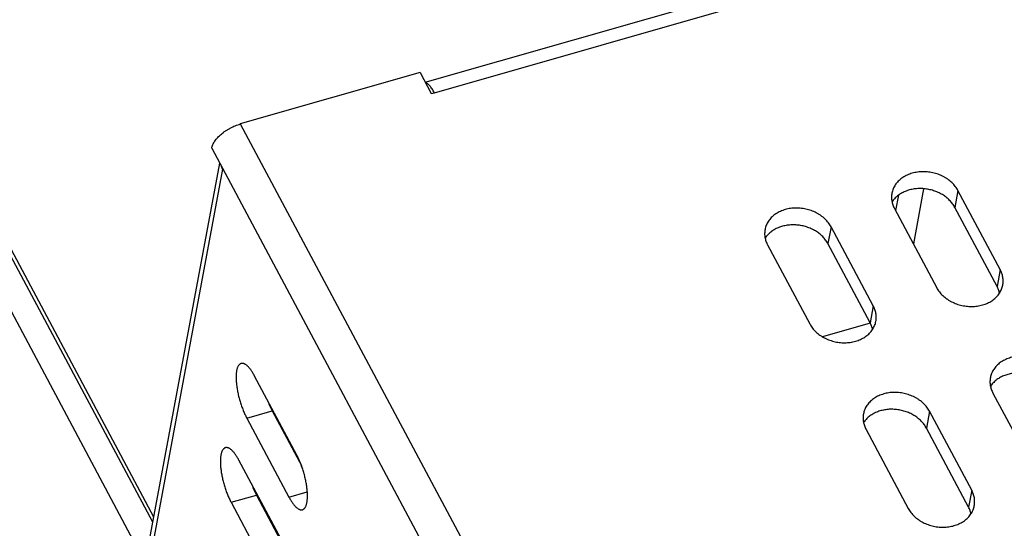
# Model space of a CAD drawing. Header units: millimetres. Extents: x 508 to 1261, y -60 to 468.
# Tile 11 of 49: x 906 to 935, y 65 to 80. Entities that reach past the tile are written whole.
import ezdxf

# ---------------------------------------------------------------- set-up
doc = ezdxf.new("R2010")
doc.units = ezdxf.units.MM
doc.header["$LTSCALE"] = 16.335
doc.layers.get('0').update_dxf_attribs({"linetype": 'CONTINUOUS'})
doc.layers.add('ROUNDS', color=7, linetype='CONTINUOUS')

msp = doc.modelspace()

# ---------------------------------------------------------------- linework, layer by layer
at = {"color": 7, "linetype": 'Continuous'}
for p, q in [((910.23155, 65.81617), (893.8271, 96.55514)), ((918.26914, 77.9732), (933.62566, 82.36577)), ((917.8562, 78.55076), (912.7089, 77.07843)), ((917.8562, 78.55076), (918.17829, 77.94722)), ((910.08089, 64.33256), (912.21439, 75.7848)), ((931.55367, 75.03696), (931.47184, 74.59771)), ((932.27657, 75.22412), (931.98184, 73.64206)), ((933.25946, 75.17231), (933.16963, 74.69011)), ((934.46731, 72.90901), (933.25946, 75.17231)), ((931.44255, 74.6526), (932.6504, 72.3893)), ((934.37748, 72.42681), (933.16963, 74.69011)), ((929.62564, 74.13289), (929.53581, 73.65069)), ((930.83349, 71.86959), (929.62564, 74.13289)), ((927.80873, 73.61319), (929.01658, 71.34989)), ((930.74366, 71.3874), (929.53581, 73.65069)), ((934.46731, 72.90901), (934.37748, 72.42681)), ((930.83349, 71.86959), (930.74366, 71.3874)), ((930.74962, 71.37598), (929.37791, 70.98362)), ((914.32762, 67.59656), (913.11977, 69.85986)), ((934.26087, 69.37157), (935.46873, 67.10827)), ((912.89519, 68.65436), (913.62195, 68.86224)), ((913.62195, 68.86224), (914.46737, 67.27808)), ((932.44396, 68.85186), (932.35413, 68.36966)), ((933.65182, 66.58856), (932.44396, 68.85186)), ((912.89519, 68.65436), (914.10304, 66.39106)), ((930.62705, 68.33216), (931.83491, 66.06886)), ((933.56199, 66.10637), (932.35413, 68.36966)), ((913.87846, 65.18556), (912.67061, 67.44886)), ((914.10304, 66.39106), (914.62937, 66.54161)), ((933.65182, 66.58856), (933.56199, 66.10637)), ((912.44603, 66.24336), (913.1728, 66.45124)), ((913.1728, 66.45124), (914.01821, 64.86708)), ((912.44603, 66.24336), (913.65388, 63.98006))]:
    msp.add_line(p, q, dxfattribs=at)
for points, knots in [([(912.15479, 75.89644), (912.16053, 75.87207), (912.17554, 75.82349), (912.19671, 75.77729), (912.20878, 75.75467)], [0, 0, 0, 0, 0.49398889, 1, 1, 1, 1]), ([(933.25946, 75.17231), (933.24855, 75.19276), (933.22468, 75.2331), (933.18357, 75.29094), (933.13707, 75.34631), (933.06773, 75.41694), (932.98931, 75.48055), (932.90371, 75.53629), (932.81224, 75.58731), (932.69032, 75.64007), (932.5619, 75.67695), (932.45648, 75.69661), (932.35029, 75.70951), (932.24356, 75.71221), (932.13812, 75.70449), (932.06068, 75.69358), (931.98512, 75.67762), (931.88836, 75.64997), (931.77442, 75.60369), (931.67079, 75.54145), (931.59719, 75.48344), (931.54737, 75.4366), (931.50276, 75.38634), (931.46365, 75.33299), (931.4303, 75.27688), (931.40293, 75.21839), (931.38174, 75.1579), (931.3718, 75.11646), (931.36792, 75.0956)], [0, 0, 0, 0, 0.02943543, 0.05943917, 0.09001924, 0.12116875, 0.18503777, 0.21772038, 0.25081755, 0.31795782, 0.38591218, 0.42001077, 0.45406819, 0.52169721, 0.55514803, 0.58824854, 0.62093502, 0.65315224, 0.71596526, 0.77650986, 0.80595017, 0.83484561, 0.86323559, 0.89117509, 0.91873373, 0.94599408, 0.9730493, 1, 1, 1, 1]), ([(931.36792, 75.0956), (931.36452, 75.07737), (931.35935, 75.04053), (931.35652, 74.98468), (931.35863, 74.92847), (931.36568, 74.87219), (931.37761, 74.81612), (931.39438, 74.76054), (931.41589, 74.70573), (931.43318, 74.67016), (931.44255, 74.6526)], [0, 0, 0, 0, 0.12151528, 0.24339115, 0.36597792, 0.48960598, 0.6145771, 0.74115739, 0.86957174, 1, 1, 1, 1]), ([(933.16963, 74.69011), (933.15035, 74.72624), (933.10536, 74.79677), (933.02227, 74.89331), (932.92412, 74.98057), (932.81287, 75.05684), (932.69075, 75.12063), (932.58214, 75.16228), (932.49211, 75.18835), (932.40034, 75.20946), (932.28388, 75.22615), (932.16666, 75.22971), (932.07384, 75.22453), (931.98305, 75.21415), (931.87288, 75.19155), (931.76767, 75.15594), (931.68863, 75.12009), (931.6146, 75.08026), (931.52964, 75.02238), (931.45548, 74.9535), (931.40462, 74.89328), (931.38209, 74.86163), (931.37159, 74.84547)], [0, 0, 0, 0, 0.05821293, 0.11840556, 0.18052557, 0.24437886, 0.309654, 0.37594966, 0.40935034, 0.44282931, 0.50974524, 0.57622482, 0.60916495, 0.64182233, 0.70606282, 0.76863765, 0.79924196, 0.82935613, 0.88805847, 0.94484639, 0.97261179, 1, 1, 1, 1]), ([(929.62564, 74.13289), (929.61473, 74.15334), (929.59086, 74.19368), (929.54976, 74.25152), (929.50325, 74.3069), (929.43391, 74.37753), (929.35549, 74.44114), (929.26989, 74.49687), (929.17842, 74.5479), (929.05651, 74.60066), (928.92809, 74.63753), (928.82266, 74.6572), (928.71647, 74.6701), (928.60974, 74.6728), (928.5043, 74.66507), (928.42686, 74.65417), (928.3513, 74.6382), (928.25454, 74.61055), (928.1406, 74.56428), (928.03697, 74.50204), (927.96338, 74.44402), (927.91355, 74.39718), (927.86894, 74.34693), (927.82983, 74.29357), (927.79648, 74.23747), (927.76911, 74.17897), (927.74792, 74.11849), (927.73799, 74.07705), (927.7341, 74.05618)], [0, 0, 0, 0, 0.02943543, 0.05943917, 0.09001924, 0.12116875, 0.18503777, 0.21772038, 0.25081755, 0.31795782, 0.38591218, 0.42001077, 0.45406819, 0.52169721, 0.55514803, 0.58824854, 0.62093502, 0.65315224, 0.71596526, 0.77650986, 0.80595017, 0.83484561, 0.86323559, 0.89117509, 0.91873373, 0.94599408, 0.9730493, 1, 1, 1, 1]), ([(929.53581, 73.65069), (929.51653, 73.68682), (929.47154, 73.75735), (929.38845, 73.8539), (929.2903, 73.94116), (929.17906, 74.01742), (929.05693, 74.08121), (928.94832, 74.12286), (928.85829, 74.14894), (928.76652, 74.17004), (928.65006, 74.18674), (928.53284, 74.1903), (928.44002, 74.18512), (928.34924, 74.17473), (928.23906, 74.15214), (928.13385, 74.11653), (928.05481, 74.08068), (927.98079, 74.04084), (927.89583, 73.98296), (927.82166, 73.91408), (927.7708, 73.85386), (927.74827, 73.82221), (927.73777, 73.80606)], [0, 0, 0, 0, 0.05821293, 0.11840556, 0.18052557, 0.24437886, 0.309654, 0.37594966, 0.40935034, 0.44282931, 0.50974524, 0.57622482, 0.60916495, 0.64182233, 0.70606282, 0.76863765, 0.79924196, 0.82935613, 0.88805847, 0.94484639, 0.97261179, 1, 1, 1, 1]), ([(927.7341, 74.05618), (927.7307, 74.03795), (927.72553, 74.00111), (927.7227, 73.94526), (927.72481, 73.88905), (927.73186, 73.83277), (927.74379, 73.77671), (927.76056, 73.72113), (927.78207, 73.66631), (927.79936, 73.63075), (927.80873, 73.61319)], [0, 0, 0, 0, 0.12151528, 0.24339115, 0.36597792, 0.48960598, 0.6145771, 0.74115739, 0.86957174, 1, 1, 1, 1]), ([(934.54194, 72.46601), (934.54534, 72.48424), (934.55051, 72.52108), (934.55334, 72.57693), (934.55123, 72.63314), (934.54418, 72.68942), (934.53225, 72.74549), (934.51548, 72.80107), (934.49397, 72.85588), (934.47668, 72.89145), (934.46731, 72.90901)], [0, 0, 0, 0, 0.12151528, 0.24339115, 0.36597792, 0.48960598, 0.6145771, 0.74115739, 0.86957174, 1, 1, 1, 1]), ([(932.6504, 72.3893), (932.66131, 72.36885), (932.68518, 72.32851), (932.72629, 72.27068), (932.77279, 72.2153), (932.84213, 72.14467), (932.92055, 72.08106), (933.00615, 72.02532), (933.09762, 71.9743), (933.21954, 71.92154), (933.34796, 71.88467), (933.45338, 71.865), (933.55957, 71.8521), (933.6663, 71.8494), (933.77174, 71.85713), (933.84918, 71.86803), (933.92474, 71.88399), (934.0215, 71.91164), (934.13544, 71.95792), (934.23907, 72.02016), (934.31267, 72.07817), (934.36249, 72.12501), (934.4071, 72.17527), (934.44621, 72.22862), (934.47956, 72.28473), (934.50693, 72.34322), (934.52812, 72.40371), (934.53806, 72.44515), (934.54194, 72.46601)], [0, 0, 0, 0, 0.02943543, 0.05943917, 0.09001924, 0.12116875, 0.18503777, 0.21772038, 0.25081755, 0.31795782, 0.38591218, 0.42001077, 0.45406819, 0.52169721, 0.55514803, 0.58824854, 0.62093502, 0.65315224, 0.71596526, 0.77650986, 0.80595017, 0.83484561, 0.86323559, 0.89117509, 0.91873373, 0.94599408, 0.9730493, 1, 1, 1, 1]), ([(934.44846, 72.23395), (934.44146, 72.26711), (934.42223, 72.33333), (934.39385, 72.39613), (934.37748, 72.42681)], [0, 0, 0, 0, 0.49355029, 1, 1, 1, 1]), ([(930.90812, 71.4266), (930.91152, 71.44483), (930.9167, 71.48167), (930.91952, 71.53752), (930.91741, 71.59373), (930.91037, 71.65001), (930.89843, 71.70607), (930.88166, 71.76165), (930.86016, 71.81647), (930.84286, 71.85203), (930.83349, 71.86959)], [0, 0, 0, 0, 0.12151528, 0.24339115, 0.36597792, 0.48960598, 0.6145771, 0.74115739, 0.86957174, 1, 1, 1, 1]), ([(929.01658, 71.34989), (929.0275, 71.32944), (929.05136, 71.2891), (929.09247, 71.23126), (929.13897, 71.17588), (929.20831, 71.10525), (929.28673, 71.04164), (929.37233, 70.98591), (929.4638, 70.93488), (929.58572, 70.88212), (929.71414, 70.84525), (929.81956, 70.82558), (929.92575, 70.81268), (930.03248, 70.80998), (930.13792, 70.81771), (930.21536, 70.82861), (930.29093, 70.84458), (930.38769, 70.87223), (930.50163, 70.9185), (930.60526, 70.98074), (930.67885, 71.03876), (930.72867, 71.0856), (930.77328, 71.13585), (930.81239, 71.18921), (930.84574, 71.24531), (930.87311, 71.30381), (930.89431, 71.36429), (930.90424, 71.40573), (930.90812, 71.4266)], [0, 0, 0, 0, 0.02943543, 0.05943917, 0.09001924, 0.12116875, 0.18503777, 0.21772038, 0.25081755, 0.31795782, 0.38591218, 0.42001077, 0.45406819, 0.52169721, 0.55514803, 0.58824854, 0.62093502, 0.65315224, 0.71596526, 0.77650986, 0.80595017, 0.83484561, 0.86323559, 0.89117509, 0.91873373, 0.94599408, 0.9730493, 1, 1, 1, 1]), ([(930.81464, 71.19453), (930.80765, 71.2277), (930.78841, 71.29391), (930.76004, 71.35671), (930.74366, 71.3874)], [0, 0, 0, 0, 0.49355029, 1, 1, 1, 1]), ([(912.73247, 70.21855), (912.72538, 70.21652), (912.71135, 70.21087), (912.69191, 70.19804), (912.67403, 70.18094), (912.65776, 70.1597), (912.64312, 70.13445), (912.63016, 70.10529), (912.61891, 70.07235), (912.60941, 70.03577), (912.6017, 69.99569), (912.59581, 69.9523), (912.59177, 69.90578), (912.58959, 69.85634), (912.58929, 69.8042), (912.59088, 69.74959), (912.59433, 69.69277), (912.60152, 69.61318), (912.6152, 69.51004), (912.63834, 69.38352), (912.66804, 69.2547), (912.70378, 69.12592), (912.74491, 68.99947), (912.79069, 68.87763), (912.84029, 68.76258), (912.87651, 68.68936), (912.89519, 68.65436)], [0, 0, 0, 0, 0.01329976, 0.02708491, 0.04178482, 0.05774047, 0.07519965, 0.09432815, 0.11522578, 0.13794093, 0.1624821, 0.18882651, 0.21692626, 0.24671298, 0.27810123, 0.31099119, 0.34527071, 0.3808171, 0.45516951, 0.53291584, 0.61282901, 0.69362872, 0.77401332, 0.8526911, 0.92841191, 1, 1, 1, 1]), ([(913.11977, 69.85986), (913.10377, 69.88984), (913.07909, 69.93329), (913.04417, 69.98827), (913.0184, 70.02585), (912.99259, 70.06049), (912.96684, 70.09207), (912.94125, 70.12048), (912.9159, 70.14559), (912.8909, 70.16733), (912.86633, 70.18562), (912.84227, 70.20037), (912.81879, 70.21154), (912.79598, 70.21906), (912.77388, 70.22288), (912.75262, 70.22294), (912.73899, 70.22041), (912.73247, 70.21855)], [0, 0, 0, 0, 0.1826289, 0.26835225, 0.35002646, 0.42745291, 0.50046913, 0.56895538, 0.6328432, 0.69212676, 0.74687807, 0.79726706, 0.84358761, 0.88628834, 0.92600305, 0.96356731, 1, 1, 1, 1]), ([(936.07778, 69.89128), (936.06687, 69.91173), (936.04301, 69.95207), (936.0019, 70.00991), (935.95539, 70.06528), (935.88606, 70.13591), (935.80764, 70.19952), (935.72203, 70.25526), (935.63057, 70.30628), (935.50865, 70.35904), (935.38023, 70.39592), (935.27481, 70.41558), (935.16861, 70.42848), (935.06188, 70.43118), (934.95645, 70.42346), (934.87901, 70.41255), (934.80344, 70.39659), (934.70668, 70.36894), (934.59274, 70.32266), (934.48911, 70.26042), (934.41552, 70.20241), (934.3657, 70.15557), (934.32108, 70.10531), (934.28197, 70.05196), (934.24862, 69.99585), (934.22126, 69.93736), (934.20006, 69.87687), (934.19013, 69.83543), (934.18624, 69.81457)], [0, 0, 0, 0, 0.02943543, 0.05943917, 0.09001924, 0.12116875, 0.18503777, 0.21772038, 0.25081755, 0.31795782, 0.38591218, 0.42001077, 0.45406819, 0.52169721, 0.55514803, 0.58824854, 0.62093502, 0.65315224, 0.71596526, 0.77650986, 0.80595017, 0.83484561, 0.86323559, 0.89117509, 0.91873373, 0.94599408, 0.9730493, 1, 1, 1, 1]), ([(935.98795, 69.40908), (935.96867, 69.44521), (935.92368, 69.51574), (935.8406, 69.61228), (935.74244, 69.69954), (935.6312, 69.7758), (935.50907, 69.8396), (935.40046, 69.88125), (935.31044, 69.90732), (935.21867, 69.92843), (935.10221, 69.94512), (934.98498, 69.94868), (934.89217, 69.9435), (934.80138, 69.93312), (934.6912, 69.91052), (934.586, 69.87491), (934.50695, 69.83906), (934.43293, 69.79923), (934.34797, 69.74135), (934.2738, 69.67247), (934.22295, 69.61225), (934.20041, 69.5806), (934.18991, 69.56444)], [0, 0, 0, 0, 0.05821293, 0.11840556, 0.18052557, 0.24437886, 0.309654, 0.37594966, 0.40935034, 0.44282931, 0.50974524, 0.57622482, 0.60916495, 0.64182233, 0.70606282, 0.76863765, 0.79924196, 0.82935613, 0.88805847, 0.94484639, 0.97261179, 1, 1, 1, 1]), ([(934.18624, 69.81457), (934.18285, 69.79634), (934.17767, 69.7595), (934.17484, 69.70365), (934.17696, 69.64744), (934.184, 69.59116), (934.19594, 69.53509), (934.2127, 69.47951), (934.23421, 69.4247), (934.2515, 69.38913), (934.26087, 69.37157)], [0, 0, 0, 0, 0.12151528, 0.24339115, 0.36597792, 0.48960598, 0.6145771, 0.74115739, 0.86957174, 1, 1, 1, 1]), ([(932.44396, 68.85186), (932.43305, 68.87231), (932.40919, 68.91265), (932.36808, 68.97049), (932.32158, 69.02587), (932.25224, 69.0965), (932.17382, 69.16011), (932.08822, 69.21584), (931.99675, 69.26687), (931.87483, 69.31963), (931.74641, 69.3565), (931.64099, 69.37617), (931.53479, 69.38907), (931.42806, 69.39177), (931.32263, 69.38404), (931.24519, 69.37314), (931.16962, 69.35717), (931.07286, 69.32952), (930.95892, 69.28325), (930.85529, 69.22101), (930.7817, 69.16299), (930.73188, 69.11615), (930.68727, 69.0659), (930.64815, 69.01254), (930.6148, 68.95644), (930.58744, 68.89794), (930.56624, 68.83746), (930.55631, 68.79602), (930.55242, 68.77515)], [0, 0, 0, 0, 0.02943543, 0.05943917, 0.09001924, 0.12116875, 0.18503777, 0.21772038, 0.25081755, 0.31795782, 0.38591218, 0.42001077, 0.45406819, 0.52169721, 0.55514803, 0.58824854, 0.62093502, 0.65315224, 0.71596526, 0.77650986, 0.80595017, 0.83484561, 0.86323559, 0.89117509, 0.91873373, 0.94599408, 0.9730493, 1, 1, 1, 1]), ([(913.4822, 69.18071), (913.49252, 69.15214), (913.5138, 69.09604), (913.54795, 69.01426), (913.58373, 68.93643), (913.60905, 68.88643), (913.62195, 68.86224)], [0, 0, 0, 0, 0.26184361, 0.51707024, 0.76373481, 1, 1, 1, 1]), ([(932.35413, 68.36966), (932.33485, 68.40579), (932.28986, 68.47632), (932.20678, 68.57287), (932.10863, 68.66013), (931.99738, 68.73639), (931.87525, 68.80018), (931.76664, 68.84183), (931.67662, 68.86791), (931.58485, 68.88901), (931.46839, 68.90571), (931.35116, 68.90927), (931.25835, 68.90409), (931.16756, 68.8937), (931.05738, 68.87111), (930.95218, 68.8355), (930.87314, 68.79965), (930.79911, 68.75981), (930.71415, 68.70193), (930.63998, 68.63305), (930.58913, 68.57283), (930.56659, 68.54118), (930.55609, 68.52503)], [0, 0, 0, 0, 0.05821293, 0.11840556, 0.18052557, 0.24437886, 0.309654, 0.37594966, 0.40935034, 0.44282931, 0.50974524, 0.57622482, 0.60916495, 0.64182233, 0.70606282, 0.76863765, 0.79924196, 0.82935613, 0.88805847, 0.94484639, 0.97261179, 1, 1, 1, 1]), ([(930.55242, 68.77515), (930.54903, 68.75692), (930.54385, 68.72008), (930.54102, 68.66423), (930.54314, 68.60802), (930.55018, 68.55174), (930.56212, 68.49568), (930.57888, 68.4401), (930.60039, 68.38528), (930.61768, 68.34972), (930.62705, 68.33216)], [0, 0, 0, 0, 0.12151528, 0.24339115, 0.36597792, 0.48960598, 0.6145771, 0.74115739, 0.86957174, 1, 1, 1, 1]), ([(912.28331, 67.80755), (912.27622, 67.80553), (912.26219, 67.79987), (912.24275, 67.78704), (912.22487, 67.76994), (912.2086, 67.7487), (912.19396, 67.72345), (912.181, 67.6943), (912.16975, 67.66136), (912.16025, 67.62477), (912.15254, 67.58469), (912.14665, 67.5413), (912.14261, 67.49478), (912.14043, 67.44534), (912.14013, 67.3932), (912.14172, 67.3386), (912.14517, 67.28177), (912.15236, 67.20218), (912.16604, 67.09904), (912.18918, 66.97252), (912.21888, 66.84371), (912.25462, 66.71492), (912.29575, 66.58847), (912.34153, 66.46663), (912.39114, 66.35158), (912.42735, 66.27836), (912.44603, 66.24336)], [0, 0, 0, 0, 0.01329976, 0.02708491, 0.04178482, 0.05774047, 0.07519965, 0.09432815, 0.11522578, 0.13794093, 0.1624821, 0.18882651, 0.21692626, 0.24671298, 0.27810123, 0.31099119, 0.34527071, 0.3808171, 0.45516951, 0.53291584, 0.61282901, 0.69362872, 0.77401332, 0.8526911, 0.92841191, 1, 1, 1, 1]), ([(912.67061, 67.44886), (912.65461, 67.47884), (912.62993, 67.52229), (912.59501, 67.57728), (912.56924, 67.61485), (912.54343, 67.64949), (912.51768, 67.68108), (912.49209, 67.70948), (912.46674, 67.7346), (912.44174, 67.75634), (912.41717, 67.77462), (912.39311, 67.78937), (912.36963, 67.80054), (912.34682, 67.80807), (912.32473, 67.81188), (912.30346, 67.81194), (912.28983, 67.80942), (912.28331, 67.80755)], [0, 0, 0, 0, 0.1826289, 0.26835225, 0.35002646, 0.42745291, 0.50046913, 0.56895538, 0.6328432, 0.69212676, 0.74687807, 0.79726706, 0.84358761, 0.88628834, 0.92600305, 0.96356731, 1, 1, 1, 1]), ([(914.49034, 66.03237), (914.49743, 66.0344), (914.51147, 66.04005), (914.53091, 66.05288), (914.54879, 66.06998), (914.56506, 66.09122), (914.57969, 66.11647), (914.59265, 66.14562), (914.60391, 66.17856), (914.61341, 66.21515), (914.62112, 66.25523), (914.62701, 66.29862), (914.63105, 66.34514), (914.63322, 66.39458), (914.63352, 66.44672), (914.63194, 66.50133), (914.62848, 66.55815), (914.62129, 66.63774), (914.60762, 66.74088), (914.58448, 66.8674), (914.55478, 66.99622), (914.51904, 67.125), (914.47791, 67.25145), (914.43213, 67.37329), (914.38252, 67.48834), (914.3463, 67.56156), (914.32762, 67.59656)], [0, 0, 0, 0, 0.01329976, 0.02708491, 0.04178482, 0.05774047, 0.07519965, 0.09432815, 0.11522578, 0.13794093, 0.1624821, 0.18882651, 0.21692626, 0.24671298, 0.27810123, 0.31099119, 0.34527071, 0.3808171, 0.45516951, 0.53291584, 0.61282901, 0.69362872, 0.77401332, 0.8526911, 0.92841191, 1, 1, 1, 1]), ([(913.03304, 66.76971), (913.04336, 66.74114), (913.06464, 66.68504), (913.09879, 66.60326), (913.13457, 66.52543), (913.15989, 66.47543), (913.1728, 66.45124)], [0, 0, 0, 0, 0.26184361, 0.51707024, 0.76373481, 1, 1, 1, 1]), ([(933.72645, 66.14557), (933.72985, 66.1638), (933.73502, 66.20064), (933.73785, 66.25649), (933.73573, 66.3127), (933.72869, 66.36898), (933.71675, 66.42504), (933.69999, 66.48062), (933.67848, 66.53544), (933.66119, 66.571), (933.65182, 66.58856)], [0, 0, 0, 0, 0.12151528, 0.24339115, 0.36597792, 0.48960598, 0.6145771, 0.74115739, 0.86957174, 1, 1, 1, 1]), ([(914.10304, 66.39106), (914.11904, 66.36108), (914.14372, 66.31763), (914.17864, 66.26265), (914.20441, 66.22507), (914.23022, 66.19043), (914.25597, 66.15884), (914.28157, 66.13044), (914.30691, 66.10533), (914.33191, 66.08359), (914.35649, 66.0653), (914.38055, 66.05055), (914.40402, 66.03938), (914.42684, 66.03186), (914.44893, 66.02804), (914.47019, 66.02798), (914.48383, 66.0305), (914.49034, 66.03237)], [0, 0, 0, 0, 0.1826289, 0.26835225, 0.35002646, 0.42745291, 0.50046913, 0.56895538, 0.6328432, 0.69212676, 0.74687807, 0.79726706, 0.84358761, 0.88628834, 0.92600305, 0.96356731, 1, 1, 1, 1]), ([(931.83491, 66.06886), (931.84582, 66.04841), (931.86968, 66.00807), (931.91079, 65.95023), (931.9573, 65.89485), (932.02663, 65.82422), (932.10505, 65.76061), (932.19066, 65.70488), (932.28213, 65.65385), (932.40404, 65.60109), (932.53246, 65.56422), (932.63788, 65.54455), (932.74408, 65.53165), (932.85081, 65.52895), (932.95624, 65.53668), (933.03368, 65.54758), (933.10925, 65.56355), (933.20601, 65.5912), (933.31995, 65.63747), (933.42358, 65.69971), (933.49717, 65.75773), (933.54699, 65.80457), (933.59161, 65.85482), (933.63072, 65.90818), (933.66407, 65.96428), (933.69143, 66.02278), (933.71263, 66.08326), (933.72256, 66.1247), (933.72645, 66.14557)], [0, 0, 0, 0, 0.02943543, 0.05943917, 0.09001924, 0.12116875, 0.18503777, 0.21772038, 0.25081755, 0.31795782, 0.38591218, 0.42001077, 0.45406819, 0.52169721, 0.55514803, 0.58824854, 0.62093502, 0.65315224, 0.71596526, 0.77650986, 0.80595017, 0.83484561, 0.86323559, 0.89117509, 0.91873373, 0.94599408, 0.9730493, 1, 1, 1, 1]), ([(933.63296, 65.9135), (933.62597, 65.94667), (933.60674, 66.01288), (933.57836, 66.07568), (933.56199, 66.10637)], [0, 0, 0, 0, 0.49355029, 1, 1, 1, 1])]:
    msp.add_open_spline(points, degree=3, knots=knots, dxfattribs=at)
at = {"layer": 'ROUNDS', "color": 7, "linetype": 'Continuous'}
for p, q in [((910.20445, 65.67073), (893.73625, 96.52915)), ((910.08089, 64.33256), (893.00949, 96.32127)), ((918.0044, 78.27306), (933.22497, 82.62674)), ((918.17829, 77.94722), (918.26914, 77.9732)), ((912.7089, 77.07843), (923.05577, 57.69026)), ((911.8923, 76.38835), (922.19891, 57.07562)), ((910.02118, 64.68696), (912.1212, 75.95943))]:
    msp.add_line(p, q, dxfattribs=at)
for points, knots in [([(918.26914, 77.9732), (918.25875, 77.99267), (918.23783, 78.02992), (918.20491, 78.08221), (918.17177, 78.12867), (918.14352, 78.16303), (918.12098, 78.18709), (918.10466, 78.20293), (918.08853, 78.21701), (918.07262, 78.2293), (918.05696, 78.23976), (918.03715, 78.25086), (918.02175, 78.25703), (918.01152, 78.25974)], [0, 0, 0, 0, 0.16817177, 0.3253887, 0.47055327, 0.60281422, 0.66393993, 0.7216738, 0.77601856, 0.82701445, 0.87474693, 0.91935612, 1, 1, 1, 1]), ([(911.8923, 76.38835), (911.89534, 76.40467), (911.90401, 76.43807), (911.92344, 76.48793), (911.94951, 76.53878), (911.98198, 76.59015), (912.02054, 76.64155), (912.06481, 76.69252), (912.11438, 76.74255), (912.16877, 76.79119), (912.22747, 76.83797), (912.28991, 76.88244), (912.35551, 76.92416), (912.42362, 76.96276), (912.49361, 76.99785), (912.56479, 77.0291), (912.63649, 77.0562), (912.6848, 77.07154), (912.7089, 77.07843)], [0, 0, 0, 0, 0.04475046, 0.09270032, 0.14397122, 0.19854677, 0.25629713, 0.317, 0.38035815, 0.44601405, 0.51356232, 0.58256075, 0.65254027, 0.72301422, 0.79348726, 0.86346404, 0.93245795, 1, 1, 1, 1])]:
    msp.add_open_spline(points, degree=3, knots=knots, dxfattribs=at)

doc.saveas('drawing.dxf')
